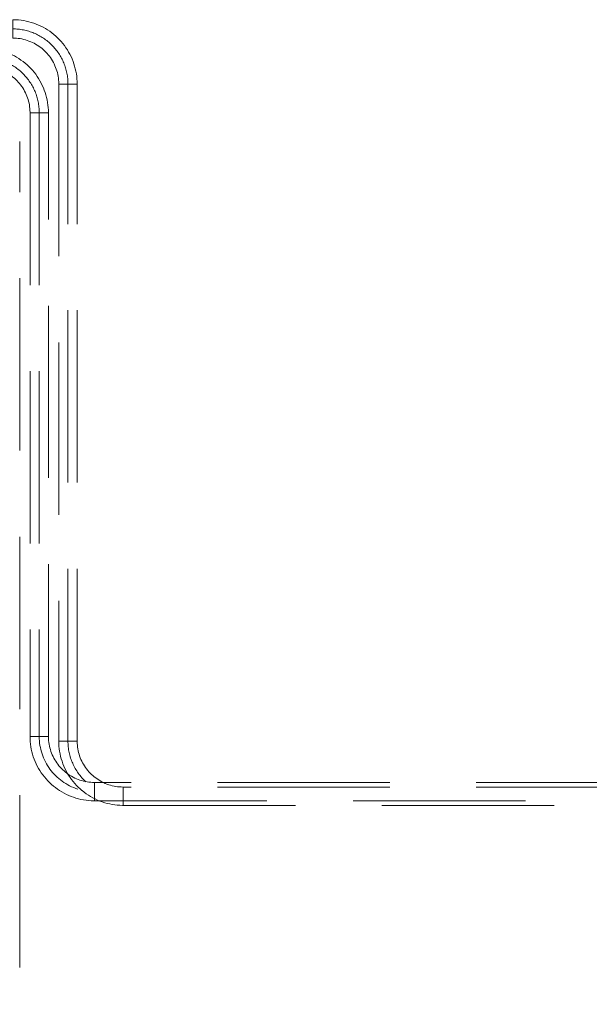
# Model space of a CAD drawing. Header units: millimetres. Extents: x -125 to 26481, y 4748 to 39818.
# Tile 79 of 104: x 19265 to 19760, y 35951 to 36809. Entities that reach past the tile are written whole.
import ezdxf

# ---------------------------------------------------------------- set-up
doc = ezdxf.new("R2010")
doc.units = ezdxf.units.MM
doc.linetypes.add('ADSK_Скрыто', pattern=[300, 150, -150])
doc.linetypes.add('ADSK_Штриховая_ш3 п1_5', pattern=[225, 150, -75])
doc.layers.add('A-DETL-____-HDLN', color=90, linetype='ADSK_Скрыто', lineweight=9)
doc.layers.add('A-DETL-____-MBND', color=5, linetype='ADSK_Штриховая_ш3 п1_5', lineweight=20)

# ---------------------------------------------------------------- blocks, each defined once
blk = doc.blocks.new('ADSK_СШПЭ Аксиальный_Поворот с фиксатором - Поворот трубы-V41-В_Этаж 02_Отопление')
at = {"layer": 'A-DETL-____-MBND', "color": 10}
for p, q in [((-48, 8), (-48, -8)), ((-8, -48), (8, -48))]:
    blk.add_line(p, q, dxfattribs=at)
at = {"layer": 'A-DETL-____-MBND', "color": 10, "flags": 128}
for points in [[(8, -48), (7.96, -45.76), (7.82, -43.52), (7.6, -41.3), (7.28, -39.08), (6.88, -36.87), (6.39, -34.69), (5.82, -32.52), (5.16, -30.38), (4.41, -28.27), (3.58, -26.19), (2.67, -24.15), (1.67, -22.14), (0.6, -20.17), (-0.55, -18.25), (-1.78, -16.38), (-3.08, -14.56), (-4.46, -12.79), (-5.9, -11.07), (-7.41, -9.42), (-8.98, -7.83), (-10.62, -6.3), (-12.32, -4.84), (-14.07, -3.45), (-15.88, -2.13), (-17.74, -0.88), (-19.65, 0.29), (-21.61, 1.39), (-23.6, 2.41), (-25.64, 3.34), (-27.71, 4.19), (-29.81, 4.96), (-31.94, 5.65), (-34.1, 6.25), (-36.28, 6.76), (-38.48, 7.19), (-40.7, 7.52), (-42.92, 7.77), (-45.16, 7.93), (-47.4, 8), (-48, 8)], [(-48, -8), (-46.4, -8.03), (-44.8, -8.13), (-43.21, -8.29), (-41.63, -8.51), (-40.05, -8.8), (-38.49, -9.15), (-36.95, -9.56), (-35.42, -10.03), (-33.91, -10.56), (-32.42, -11.16), (-30.96, -11.81), (-29.53, -12.52), (-28.12, -13.29), (-26.75, -14.11), (-25.41, -14.99), (-24.11, -15.92), (-22.85, -16.9), (-21.62, -17.93), (-20.44, -19.01), (-19.31, -20.13), (-18.21, -21.3), (-17.17, -22.51), (-16.18, -23.77), (-15.23, -25.06), (-14.34, -26.39), (-13.5, -27.75), (-12.72, -29.15), (-12, -30.57), (-11.33, -32.03), (-10.72, -33.51), (-10.17, -35.01), (-9.68, -36.53), (-9.25, -38.07), (-8.89, -39.63), (-8.58, -41.2), (-8.34, -42.78), (-8.16, -44.37), (-8.05, -45.97), (-8, -47.57), (-8, -48)]]:
    blk.add_lwpolyline(points, dxfattribs=at)
blk = doc.blocks.new('ADSK_СШПЭ Аксиальный_Поворот с фиксатором - Поворот трубы-V42-В_Этаж 02_Отопление')
at = {"layer": 'A-DETL-____-MBND', "color": 170}
for p, q in [((-48, 8), (-48, -8)), ((-8, -48), (8, -48))]:
    blk.add_line(p, q, dxfattribs=at)
at = {"layer": 'A-DETL-____-MBND', "color": 170, "flags": 128}
for points in [[(8, -48), (7.96, -45.76), (7.82, -43.52), (7.6, -41.3), (7.28, -39.08), (6.88, -36.87), (6.39, -34.69), (5.82, -32.52), (5.16, -30.38), (4.41, -28.27), (3.58, -26.19), (2.67, -24.15), (1.67, -22.14), (0.6, -20.17), (-0.55, -18.25), (-1.78, -16.38), (-3.08, -14.56), (-4.46, -12.79), (-5.9, -11.07), (-7.41, -9.42), (-8.98, -7.83), (-10.62, -6.3), (-12.32, -4.84), (-14.07, -3.45), (-15.88, -2.13), (-17.74, -0.88), (-19.65, 0.29), (-21.61, 1.39), (-23.6, 2.41), (-25.64, 3.34), (-27.71, 4.19), (-29.81, 4.96), (-31.94, 5.65), (-34.1, 6.25), (-36.28, 6.76), (-38.48, 7.19), (-40.7, 7.52), (-42.92, 7.77), (-45.16, 7.93), (-47.4, 8), (-48, 8)], [(-48, -8), (-46.4, -8.03), (-44.8, -8.13), (-43.21, -8.29), (-41.63, -8.51), (-40.05, -8.8), (-38.49, -9.15), (-36.95, -9.56), (-35.42, -10.03), (-33.91, -10.56), (-32.42, -11.16), (-30.96, -11.81), (-29.53, -12.52), (-28.12, -13.29), (-26.75, -14.11), (-25.41, -14.99), (-24.11, -15.92), (-22.85, -16.9), (-21.62, -17.93), (-20.44, -19.01), (-19.31, -20.13), (-18.21, -21.3), (-17.17, -22.51), (-16.18, -23.77), (-15.23, -25.06), (-14.34, -26.39), (-13.5, -27.75), (-12.72, -29.15), (-12, -30.57), (-11.33, -32.03), (-10.72, -33.51), (-10.17, -35.01), (-9.68, -36.53), (-9.25, -38.07), (-8.89, -39.63), (-8.58, -41.2), (-8.34, -42.78), (-8.16, -44.37), (-8.05, -45.97), (-8, -47.57), (-8, -48)]]:
    blk.add_lwpolyline(points, dxfattribs=at)
blk = doc.blocks.new('ADSK_СШПЭ Аксиальный_Поворот с фиксатором - Поворот трубы-V43-В_Этаж 02_Отопление')
at = {"layer": 'A-DETL-____-HDLN', "color": 5}
for p, q in [((-48, -2.07), (-48, -8)), ((-12.15, -4.98), (-12.32, -4.84))]:
    blk.add_line(p, q, dxfattribs=at)
at = {"layer": 'A-DETL-____-MBND', "color": 170}
for p, q in [((-48, 8), (-48, -2.07)), ((-8, -48), (8, -48))]:
    blk.add_line(p, q, dxfattribs=at)
at = {"layer": 'A-DETL-____-MBND', "color": 170, "flags": 128}
for points in [[(-12.32, -4.84), (-14.07, -3.45), (-15.88, -2.13), (-17.74, -0.88), (-19.65, 0.29), (-21.61, 1.39), (-23.6, 2.41), (-25.64, 3.34), (-27.71, 4.19), (-29.81, 4.96), (-31.94, 5.65), (-34.1, 6.25), (-36.28, 6.76), (-38.48, 7.19), (-40.7, 7.52), (-42.92, 7.77), (-45.16, 7.93), (-47.4, 8), (-48, 8)], [(-48, -8), (-46.4, -8.03), (-44.8, -8.13), (-43.21, -8.29), (-41.63, -8.51), (-40.05, -8.8), (-38.49, -9.15), (-36.95, -9.56), (-35.42, -10.03), (-33.91, -10.56), (-32.42, -11.16), (-30.96, -11.81), (-29.53, -12.52), (-28.12, -13.29), (-26.75, -14.11), (-25.41, -14.99), (-24.11, -15.92), (-22.85, -16.9), (-21.62, -17.93), (-20.44, -19.01), (-19.31, -20.13), (-18.21, -21.3), (-17.17, -22.51), (-16.18, -23.77), (-15.23, -25.06), (-14.34, -26.39), (-13.5, -27.75), (-12.72, -29.15), (-12, -30.57), (-11.33, -32.03), (-10.72, -33.51), (-10.17, -35.01), (-9.68, -36.53), (-9.25, -38.07), (-8.89, -39.63), (-8.58, -41.2), (-8.34, -42.78), (-8.16, -44.37), (-8.05, -45.97), (-8, -47.57), (-8, -48)], [(8, -48), (7.96, -45.76), (7.82, -43.52), (7.6, -41.3), (7.28, -39.08), (6.88, -36.87), (6.39, -34.69), (5.82, -32.52), (5.16, -30.38), (4.41, -28.27), (3.58, -26.19), (2.67, -24.15), (1.67, -22.14), (0.6, -20.17), (-0.55, -18.25), (-1.78, -16.38), (-3.08, -14.56), (-4.46, -12.79), (-5.9, -11.07), (-7.41, -9.42), (-8.98, -7.83), (-10.62, -6.3), (-12.11, -5.02)]]:
    blk.add_lwpolyline(points, dxfattribs=at)
blk = doc.blocks.new('ADSK_СШПЭ Аксиальный_Поворот с фиксатором - Поворот трубы-V74-В_Этаж 02_Отопление')
at = {"layer": 'A-DETL-____-HDLN', "color": 1}
blk.add_line((-48, -2.07), (-48, -8), dxfattribs=at)
at = {"layer": 'A-DETL-____-MBND', "color": 10}
for p, q in [((-48, 8), (-48, -2.07)), ((-8, -48), (8, -48))]:
    blk.add_line(p, q, dxfattribs=at)
at = {"layer": 'A-DETL-____-MBND', "color": 10, "flags": 128}
for points in [[(8, -48), (7.96, -45.76), (7.82, -43.52), (7.6, -41.3), (7.28, -39.08), (6.88, -36.87), (6.39, -34.69), (5.82, -32.52), (5.16, -30.38), (4.41, -28.27), (3.58, -26.19), (2.67, -24.15), (1.67, -22.14), (0.6, -20.17), (-0.55, -18.25), (-1.78, -16.38), (-3.08, -14.56), (-4.46, -12.79), (-5.9, -11.07), (-7.41, -9.42), (-8.98, -7.83), (-10.62, -6.3), (-12.32, -4.84), (-14.07, -3.45), (-15.88, -2.13), (-17.74, -0.88), (-19.65, 0.29), (-21.61, 1.39), (-23.6, 2.41), (-25.64, 3.34), (-27.71, 4.19), (-29.81, 4.96), (-31.94, 5.65), (-34.1, 6.25), (-36.28, 6.76), (-38.48, 7.19), (-40.7, 7.52), (-42.92, 7.77), (-45.16, 7.93), (-47.4, 8), (-48, 8)], [(-48, -8), (-46.4, -8.03), (-44.8, -8.13), (-43.21, -8.29), (-41.63, -8.51), (-40.05, -8.8), (-38.49, -9.15), (-36.95, -9.56), (-35.42, -10.03), (-33.91, -10.56), (-32.42, -11.16), (-30.96, -11.81), (-29.53, -12.52), (-28.12, -13.29), (-26.75, -14.11), (-25.41, -14.99), (-24.11, -15.92), (-22.85, -16.9), (-21.62, -17.93), (-20.44, -19.01), (-19.31, -20.13), (-18.21, -21.3), (-17.17, -22.51), (-16.18, -23.77), (-15.23, -25.06), (-14.34, -26.39), (-13.5, -27.75), (-12.72, -29.15), (-12, -30.57), (-11.33, -32.03), (-10.72, -33.51), (-10.17, -35.01), (-9.68, -36.53), (-9.25, -38.07), (-8.89, -39.63), (-8.58, -41.2), (-8.34, -42.78), (-8.16, -44.37), (-8.05, -45.97), (-8, -47.57), (-8, -48)]]:
    blk.add_lwpolyline(points, dxfattribs=at)

msp = doc.modelspace()

# ---------------------------------------------------------------- linework, layer by layer
at = {"layer": 'A-DETL-____-HDLN', "color": 1}
msp.add_line((19329.53, 36144.64), (19329.53, 36138.71), dxfattribs=at)
at = {"layer": 'A-DETL-____-HDLN', "color": 5}
msp.add_line((19354.53, 36140.64), (19354.53, 36134.71), dxfattribs=at)
at = {"layer": 'A-DETL-____-MBND', "color": 170}
for p, q in [((19298.53, 36752.61), (19298.53, 36180.64)), ((19314.53, 36752.61), (19298.53, 36752.61)), ((19306.53, 36180.64), (19306.53, 36752.61)), ((19314.53, 36180.64), (19314.53, 36752.61)), ((19264.54, 34858.53), (19264.53, 36702.61)), ((19298.53, 36180.64), (19314.53, 36180.64)), ((20261.54, 36140.64), (19354.53, 36140.64)), ((19354.53, 36134.71), (19354.53, 36124.64)), ((19354.53, 36124.64), (20262.75, 36124.64))]:
    msp.add_line(p, q, dxfattribs=at)
at = {"layer": 'A-DETL-____-MBND', "color": 10}
for p, q in [((19273.53, 36727.61), (19273.53, 36184.64)), ((19289.53, 36727.61), (19273.53, 36727.61)), ((19281.53, 36727.61), (19281.53, 36184.64)), ((19289.53, 36184.64), (19289.53, 36727.61)), ((19273.53, 36184.64), (19289.53, 36184.64)), ((20261.54, 36144.64), (19329.53, 36144.64)), ((19329.53, 36138.71), (19329.53, 36128.64)), ((19329.53, 36128.64), (20261.54, 36128.64))]:
    msp.add_line(p, q, dxfattribs=at)
at = {"layer": 'A-DETL-____-MBND', "color": 170}
for centre, start, end in [((19258.53, 36752.61), 0.00005, 90.00005), ((19354.53, 36180.64), 180.00005, 227.63467)]:
    msp.add_arc(centre, 48, start, end, dxfattribs=at)
at = {"layer": 'A-DETL-____-MBND', "color": 10}
for centre, start, end in [((19233.53, 36727.61), 0.00005, 90.00005), ((19329.53, 36184.64), 180.00005, 252.57728)]:
    msp.add_arc(centre, 48, start, end, dxfattribs=at)

# ---------------------------------------------------------------- block references
at = {"layer": 'A-DETL-____-HDLN', "color": 1, "rotation": 180.0000468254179}
msp.add_blockref('ADSK_СШПЭ Аксиальный_Поворот с фиксатором - Поворот трубы-V74-В_Этаж 02_Отопление', (19281.53, 36136.64), dxfattribs=at)
at = {"layer": 'A-DETL-____-HDLN', "color": 5, "rotation": 180.0000468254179}
msp.add_blockref('ADSK_СШПЭ Аксиальный_Поворот с фиксатором - Поворот трубы-V43-В_Этаж 02_Отопление', (19306.53, 36132.64), dxfattribs=at)
at = {"layer": 'A-DETL-____-MBND', "color": 170}
msp.add_blockref('ADSK_СШПЭ Аксиальный_Поворот с фиксатором - Поворот трубы-V42-В_Этаж 02_Отопление', (19306.53, 36800.61), dxfattribs=at)
at = {"layer": 'A-DETL-____-MBND', "color": 10}
msp.add_blockref('ADSK_СШПЭ Аксиальный_Поворот с фиксатором - Поворот трубы-V41-В_Этаж 02_Отопление', (19281.53, 36775.61), dxfattribs=at)

doc.saveas('drawing.dxf')
